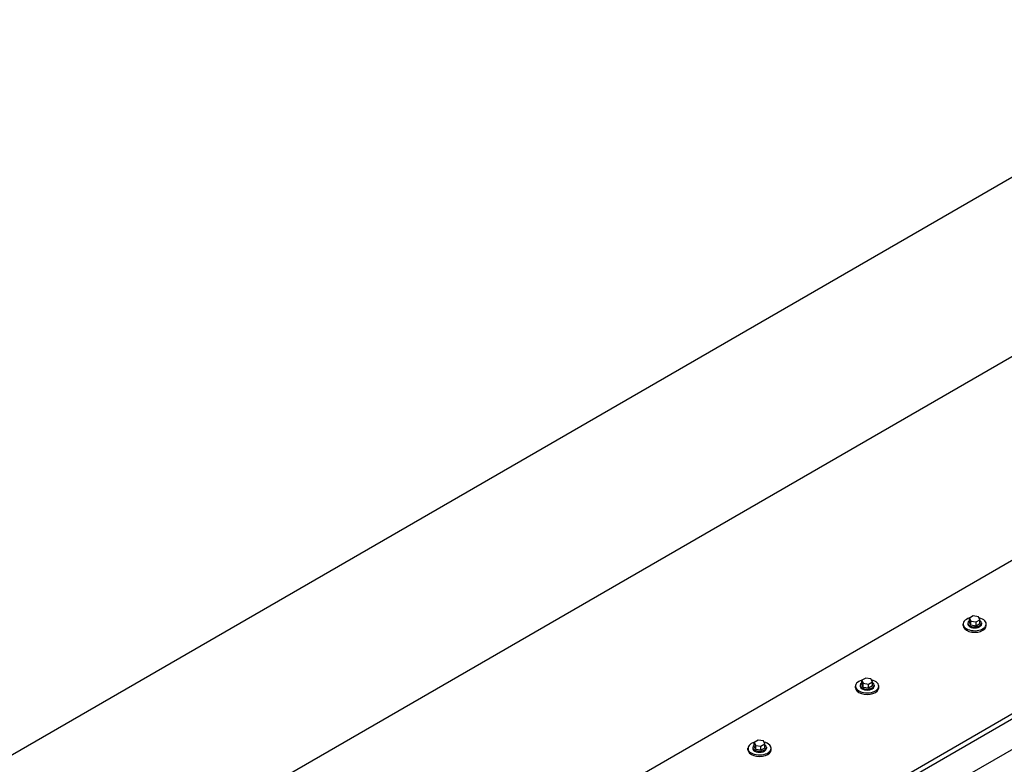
# Model space of a CAD drawing. Header units: millimetres. Extents: x 2241524 to 2686701, y -1965833 to -1461615.
# Tile 99 of 143: x 2341597 to 2341772, y -1954008 to -1953876. Entities that reach past the tile are written whole.
import ezdxf

# ---------------------------------------------------------------- set-up
doc = ezdxf.new("R2010")
doc.units = ezdxf.units.MM
doc.header["$LTSCALE"] = 100
doc.layers.add('CA_PODLAHA OBRYS', color=12, linetype='Continuous', lineweight=25)

msp = doc.modelspace()

# ---------------------------------------------------------------- linework, layer by layer
at = {"layer": 'CA_PODLAHA OBRYS'}
for p, q in [((2341990.9215, -1953777.94782), (2341556.44366, -1954028.79372)), ((2341556.44366, -1954060.54636), (2342017.68383, -1953794.24923)), ((2342017.68383, -1953830.53796), (2341556.44366, -1954096.8351)), ((2341196.77585, -1954331.61524), (2341944.73769, -1953899.77927)), ((2341197.56152, -1954332.06885), (2341944.73769, -1953900.68649)), ((2341944.73769, -1953906.1298), (2341206.20394, -1954332.52246)), ((2341766.45487, -1953981.39127), (2341765.77445, -1953981.78411)), ((2341767.38433, -1953981.53506), (2341766.45487, -1953981.39127)), ((2341764.64836, -1953983.10728), (2341764.64836, -1953982.83511)), ((2341765.48169, -1953982.65367), (2341765.48169, -1953982.83511)), ((2341765.77445, -1953981.78411), (2341766.0235, -1953982.32073)), ((2341765.77445, -1953982.50988), (2341765.77445, -1953981.78411)), ((2341766.0235, -1953983.04651), (2341765.77445, -1953982.50988)), ((2341766.0235, -1953982.32073), (2341766.95296, -1953982.46452)), ((2341766.0235, -1953983.04651), (2341766.0235, -1953982.32073)), ((2341766.95296, -1953983.1903), (2341766.0235, -1953983.04651)), ((2341766.95296, -1953982.46452), (2341767.63338, -1953982.07168)), ((2341766.95296, -1953983.1903), (2341766.95296, -1953982.46452)), ((2341767.63338, -1953982.79746), (2341766.95296, -1953983.1903)), ((2341767.63338, -1953982.07168), (2341767.38433, -1953981.53506)), ((2341767.63338, -1953982.79746), (2341767.63338, -1953982.07168)), ((2341767.92614, -1953982.65367), (2341767.92614, -1953982.83511)), ((2341768.75947, -1953983.10728), (2341768.75947, -1953982.83511)), ((2341746.38981, -1953993.67638), (2341746.38981, -1953993.85782)), ((2341747.36298, -1953992.41397), (2341746.68257, -1953992.80681)), ((2341746.68257, -1953992.80681), (2341746.93162, -1953993.34344)), ((2341746.68257, -1953993.53259), (2341746.68257, -1953992.80681)), ((2341746.93162, -1953994.06921), (2341746.68257, -1953993.53259)), ((2341746.93162, -1953993.34344), (2341747.86108, -1953993.48723)), ((2341746.93162, -1953994.06921), (2341746.93162, -1953993.34344)), ((2341748.29244, -1953992.55776), (2341747.36298, -1953992.41397)), ((2341747.86108, -1953993.48723), (2341748.54149, -1953993.09439)), ((2341747.86108, -1953994.213), (2341747.86108, -1953993.48723)), ((2341748.54149, -1953993.09439), (2341748.29244, -1953992.55776)), ((2341748.54149, -1953993.82016), (2341748.54149, -1953993.09439)), ((2341748.83425, -1953993.67638), (2341748.83425, -1953993.85782)), ((2341745.55648, -1953994.12998), (2341745.55648, -1953993.85782)), ((2341747.86108, -1953994.213), (2341746.93162, -1953994.06921)), ((2341748.54149, -1953993.82016), (2341747.86108, -1953994.213)), ((2341749.66759, -1953994.12998), (2341749.66759, -1953993.85782)), ((2341728.2711, -1954003.43668), (2341727.59069, -1954003.82952)), ((2341727.59069, -1954003.82952), (2341727.83973, -1954004.36614)), ((2341727.59069, -1954004.55529), (2341727.59069, -1954003.82952)), ((2341729.20056, -1954003.58047), (2341728.2711, -1954003.43668)), ((2341728.7692, -1954004.50993), (2341729.44961, -1954004.11709)), ((2341729.44961, -1954004.11709), (2341729.20056, -1954003.58047)), ((2341729.44961, -1954004.84287), (2341729.44961, -1954004.11709)), ((2341726.46459, -1954005.15269), (2341726.46459, -1954004.88052)), ((2341727.29793, -1954004.69908), (2341727.29793, -1954004.88052)), ((2341727.83973, -1954005.09192), (2341727.59069, -1954004.55529)), ((2341727.83973, -1954004.36614), (2341728.7692, -1954004.50993)), ((2341727.83973, -1954005.09192), (2341727.83973, -1954004.36614)), ((2341728.7692, -1954005.2357), (2341727.83973, -1954005.09192)), ((2341728.7692, -1954005.2357), (2341728.7692, -1954004.50993)), ((2341729.44961, -1954004.84287), (2341728.7692, -1954005.2357)), ((2341729.74237, -1954004.69908), (2341729.74237, -1954004.88052)), ((2341730.5757, -1954005.15269), (2341730.5757, -1954004.88052))]:
    msp.add_line(p, q, dxfattribs=at)
for centre, major_axis, ratio, start_param, end_param in [((2341766.70391, -1953982.83511), (2.05556, 0), 0.577350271, 2.025897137, 7.468202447), ((2341766.70391, -1953983.10728), (2.05556, 0), 0.577350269, 3.141592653, 6.283185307), ((2341766.70391, -1953982.65367), (-1.22222, 0), 0.577350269, -0.706760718, 3.848353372), ((2341766.70391, -1953982.83511), (1.22222, 0), 0.577350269, 3.141592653, 6.283185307), ((2341747.61203, -1953993.85782), (-2.05556, 0), 0.577350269, -1.115695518, 4.326609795), ((2341747.61203, -1953993.67638), (-1.22222, 0), 0.577350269, -0.706760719, 3.848353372), ((2341747.61203, -1953994.12998), (-2.05556, 0), 0.577350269, 0, 3.141592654), ((2341747.61203, -1953993.85782), (-1.22222, 0), 0.577350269, 0.000000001, 3.141592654), ((2341728.52015, -1954004.88052), (2.05556, 0), 0.577350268, 2.025897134, 7.468202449), ((2341728.52015, -1954005.15269), (2.05556, 0), 0.577350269, 3.141592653, 6.283185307), ((2341728.52015, -1954004.69908), (-1.22222, 0), 0.577350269, -0.706760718, 3.848353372), ((2341728.52015, -1954004.88052), (1.22222, 0), 0.577350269, 3.141592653, 6.283185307)]:
    msp.add_ellipse(centre, major_axis=major_axis, ratio=ratio, start_param=start_param, end_param=end_param, dxfattribs=at)
msp.add_open_spline([(2343254.66193, -1953740.87297), (2343254.66229, -1953745.31058), (2343254.07348, -1953749.77058), (2343249.62209, -1953767.0914), (2343241.64408, -1953780.592), (2343207.56415, -1953819.24915), (2343173.39735, -1953846.22678), (2343104.56531, -1953892.26587), (2343083.04902, -1953905.93933), (2342994.33539, -1953960.89716), (2342912.24411, -1954008.17999), (2342786.35272, -1954081.39956), (2342747.81766, -1954103.91279), (2342636.0254, -1954170.42159), (2342566.19179, -1954213.41577), (2342464.95141, -1954280.0778), (2342433.40289, -1954301.51972), (2342374.14426, -1954343.1636), (2342347.37581, -1954362.54564), (2342294.21273, -1954401.95403), (2342268.85096, -1954421.18477), (2342204.17975, -1954470.61107), (2342165.04518, -1954500.8796), (2342082.7661, -1954563.26115), (2342044.79058, -1954591.54212), (2341954.6114, -1954656.81733), (2341904.24832, -1954691.99725), (2341774.00562, -1954779.7121), (2341694.54615, -1954830.39854), (2341482.21426, -1954960.13506), (2341346.26044, -1955037.84254), (2341121.79864, -1955161.88903), (2341032.95188, -1955209.91181), (2340857.14551, -1955303.96866), (2340769.56211, -1955350.39021), (2340679.45278, -1955398.21163)], degree=3, knots=[34.314165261, 34.314165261, 34.314165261, 34.314165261, 55.644998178, 55.644998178, 116.35404601, 116.35404601, 215.116550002, 215.116550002, 256.18861802, 256.18861802, 388.553161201, 388.553161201, 449.661412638, 449.661412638, 563.447918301, 563.447918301, 617.297262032, 617.297262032, 665.142131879, 665.142131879, 711.169632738, 711.169632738, 782.510167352, 782.510167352, 847.641816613, 847.641816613, 929.767257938, 929.767257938, 1052.452364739, 1052.452364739, 1246.51843097, 1246.51843097, 1372.097643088, 1372.097643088, 1491.456414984, 1491.456414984, 1491.456414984, 1491.456414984], dxfattribs=at)

doc.saveas('drawing.dxf')
